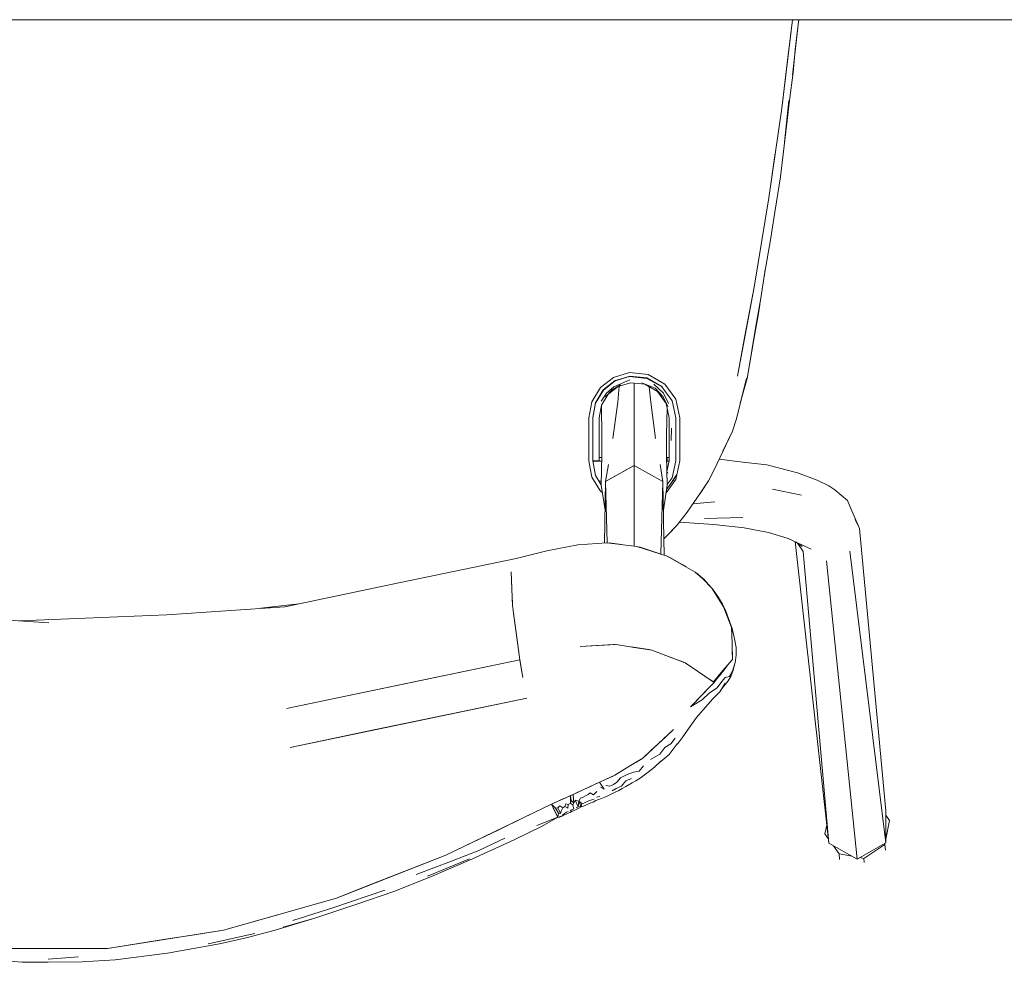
# Model space of a CAD drawing. Header units: millimetres. Extents: x -261 to 187, y -214 to 106.
# Tile 30 of 256: x -221.544 to -221.236, y -160.631 to -160.336. Entities that reach past the tile are written whole.
import ezdxf

# ---------------------------------------------------------------- set-up
doc = ezdxf.new("R2010")
doc.units = ezdxf.units.MM
doc.header["$LTSCALE"] = 0.005
doc.header["$MEASUREMENT"] = 0
doc.layers.add('IFC-Elemento de mobília-Contorno', color=9, linetype='Continuous', lineweight=5)

msp = doc.modelspace()

# ---------------------------------------------------------------- linework, layer by layer
at = {"layer": 'IFC-Elemento de mobília-Contorno', "lineweight": 5}
for p, q in [((-221.8344, -160.33601), (-220.6345, -160.33601)), ((-221.30553, -160.36373), (-221.30218, -160.33601)), ((-221.30383, -160.34964), (-221.30218, -160.33601)), ((-221.30037, -160.33751), (-221.3002, -160.33601)), ((-221.30037, -160.33751), (-221.3002, -160.33601)), ((-221.30221, -160.35341), (-221.30037, -160.33751)), ((-221.30129, -160.34546), (-221.30037, -160.33751)), ((-221.302, -160.35256), (-221.30129, -160.34546)), ((-221.30553, -160.36373), (-221.30383, -160.34964)), ((-221.30312, -160.36136), (-221.302, -160.35256)), ((-221.3047, -160.37437), (-221.30334, -160.36131)), ((-221.30404, -160.36932), (-221.30311, -160.36127)), ((-221.30404, -160.36932), (-221.30312, -160.36136)), ((-221.30956, -160.39183), (-221.30553, -160.36373)), ((-221.30588, -160.38523), (-221.30404, -160.36932)), ((-221.30956, -160.39183), (-221.30755, -160.37778)), ((-221.30588, -160.38523), (-221.30496, -160.37727)), ((-221.30718, -160.39312), (-221.30588, -160.38523)), ((-221.31421, -160.41984), (-221.30956, -160.39183)), ((-221.30768, -160.3963), (-221.30718, -160.39312)), ((-221.30906, -160.40496), (-221.30768, -160.3963)), ((-221.31421, -160.41984), (-221.31189, -160.40583)), ((-221.31093, -160.41571), (-221.30906, -160.40496)), ((-221.31208, -160.42322), (-221.31093, -160.41571)), ((-221.31108, -160.41666), (-221.31069, -160.41428)), ((-221.31108, -160.41663), (-221.31069, -160.41431)), ((-221.31945, -160.44774), (-221.31421, -160.41984)), ((-221.31563, -160.42743), (-221.31421, -160.41984)), ((-221.31344, -160.43087), (-221.31208, -160.42322)), ((-221.31298, -160.4287), (-221.31246, -160.42536)), ((-221.31706, -160.43502), (-221.31563, -160.42743)), ((-221.3147, -160.4385), (-221.31298, -160.4287)), ((-221.31495, -160.43959), (-221.31344, -160.43087)), ((-221.3147, -160.4385), (-221.3134, -160.43068)), ((-221.31422, -160.43559), (-221.31339, -160.43062)), ((-221.31945, -160.44774), (-221.31706, -160.43502)), ((-221.31633, -160.44839), (-221.31422, -160.43559)), ((-221.31633, -160.44839), (-221.3147, -160.4385)), ((-221.35829, -160.44812), (-221.3533, -160.44659)), ((-221.35775, -160.44921), (-221.3533, -160.44785)), ((-221.35545, -160.44841), (-221.35316, -160.44773)), ((-221.3533, -160.44659), (-221.34739, -160.44722)), ((-221.3533, -160.44785), (-221.34784, -160.44839)), ((-221.35316, -160.44773), (-221.34782, -160.44827)), ((-221.3518, -160.448), (-221.3518, -160.44787)), ((-221.34739, -160.44722), (-221.34223, -160.45017)), ((-221.36238, -160.45128), (-221.35829, -160.44812)), ((-221.36149, -160.45198), (-221.35774, -160.44909)), ((-221.36147, -160.4521), (-221.35775, -160.44921)), ((-221.36045, -160.453), (-221.35816, -160.45105)), ((-221.35999, -160.45337), (-221.35683, -160.45093)), ((-221.35868, -160.45198), (-221.35608, -160.45038)), ((-221.35816, -160.45105), (-221.35318, -160.44882)), ((-221.35774, -160.44909), (-221.35545, -160.44841)), ((-221.35698, -160.45586), (-221.35648, -160.45083)), ((-221.35683, -160.45093), (-221.35301, -160.44978)), ((-221.35627, -160.44876), (-221.35626, -160.44865)), ((-221.35301, -160.44978), (-221.35054, -160.45002)), ((-221.3518, -160.46072), (-221.3518, -160.4499)), ((-221.35054, -160.45002), (-221.34844, -160.45023)), ((-221.34944, -160.44982), (-221.34521, -160.45146)), ((-221.34844, -160.45023), (-221.34446, -160.45251)), ((-221.34784, -160.44839), (-221.34308, -160.45108)), ((-221.34782, -160.44827), (-221.34317, -160.45097)), ((-221.34734, -160.44855), (-221.34733, -160.44868)), ((-221.3471, -160.45101), (-221.34661, -160.45586)), ((-221.34569, -160.4502), (-221.34263, -160.45305)), ((-221.34317, -160.45097), (-221.34308, -160.45108)), ((-221.34312, -160.45103), (-221.33986, -160.45545)), ((-221.34223, -160.45017), (-221.33872, -160.45495)), ((-221.31976, -160.46108), (-221.31656, -160.44833)), ((-221.31853, -160.45616), (-221.31633, -160.44839)), ((-221.36508, -160.45569), (-221.36238, -160.45128)), ((-221.36394, -160.45602), (-221.36149, -160.45198)), ((-221.36393, -160.45612), (-221.36147, -160.4521)), ((-221.36212, -160.45549), (-221.36045, -160.453)), ((-221.36206, -160.45306), (-221.36206, -160.45292)), ((-221.36206, -160.45678), (-221.35999, -160.45337)), ((-221.36084, -160.45416), (-221.35868, -160.45198)), ((-221.34521, -160.45146), (-221.34272, -160.45418)), ((-221.34446, -160.45251), (-221.34175, -160.45622)), ((-221.34272, -160.45418), (-221.34121, -160.45719)), ((-221.34263, -160.45305), (-221.34107, -160.45627)), ((-221.36604, -160.46076), (-221.36508, -160.45569)), ((-221.3648, -160.46066), (-221.36394, -160.45602)), ((-221.36479, -160.46076), (-221.36393, -160.45612)), ((-221.3628, -160.46071), (-221.36206, -160.45678)), ((-221.36209, -160.45751), (-221.36209, -160.45693)), ((-221.35849, -160.46724), (-221.35698, -160.45586)), ((-221.34661, -160.45586), (-221.3451, -160.46724)), ((-221.34175, -160.45622), (-221.34132, -160.45829)), ((-221.33986, -160.45545), (-221.33872, -160.46075)), ((-221.33872, -160.45495), (-221.33747, -160.46076)), ((-221.36209, -160.45751), (-221.36197, -160.46623)), ((-221.34162, -160.46623), (-221.34146, -160.45761)), ((-221.34132, -160.45829), (-221.3408, -160.46071)), ((-221.36604, -160.46076), (-221.36604, -160.46413)), ((-221.3648, -160.46404), (-221.3648, -160.46066)), ((-221.36479, -160.46413), (-221.36479, -160.46076)), ((-221.3628, -160.46408), (-221.3628, -160.46071)), ((-221.3518, -160.4703), (-221.3518, -160.46072)), ((-221.3408, -160.46408), (-221.3408, -160.46071)), ((-221.33872, -160.46413), (-221.33872, -160.46075)), ((-221.33747, -160.46413), (-221.33747, -160.46076)), ((-221.32102, -160.46498), (-221.31976, -160.46108)), ((-221.36604, -160.4675), (-221.36604, -160.46413)), ((-221.3648, -160.46742), (-221.3648, -160.46404)), ((-221.36479, -160.46413), (-221.36479, -160.4675)), ((-221.3628, -160.46746), (-221.3628, -160.46408)), ((-221.36197, -160.46623), (-221.36192, -160.47245)), ((-221.34167, -160.47245), (-221.34162, -160.46623)), ((-221.3408, -160.46746), (-221.3408, -160.46408)), ((-221.34018, -160.46786), (-221.34015, -160.464)), ((-221.33872, -160.46749), (-221.33872, -160.46413)), ((-221.33747, -160.4675), (-221.33747, -160.46413)), ((-221.32401, -160.47125), (-221.32102, -160.46498)), ((-221.32394, -160.47109), (-221.32102, -160.46498)), ((-221.36604, -160.47087), (-221.36604, -160.4675)), ((-221.3648, -160.47079), (-221.3648, -160.46742)), ((-221.36479, -160.47087), (-221.36479, -160.4675)), ((-221.3628, -160.47083), (-221.3628, -160.46746)), ((-221.3408, -160.47083), (-221.3408, -160.46746)), ((-221.33872, -160.47087), (-221.33872, -160.46749)), ((-221.33747, -160.47087), (-221.33747, -160.4675)), ((-221.36604, -160.4743), (-221.36604, -160.47087)), ((-221.3648, -160.47417), (-221.3648, -160.47079)), ((-221.36479, -160.4743), (-221.36479, -160.47087)), ((-221.3628, -160.47421), (-221.3628, -160.47083)), ((-221.36214, -160.48188), (-221.36192, -160.47245)), ((-221.3518, -160.47564), (-221.3518, -160.4703)), ((-221.34167, -160.47245), (-221.34145, -160.48188)), ((-221.3408, -160.47421), (-221.3408, -160.47083)), ((-221.33872, -160.47424), (-221.33872, -160.47087)), ((-221.33748, -160.47424), (-221.33747, -160.47087)), ((-221.32679, -160.47727), (-221.32394, -160.47109)), ((-221.36604, -160.47425), (-221.36508, -160.47932)), ((-221.3648, -160.47322), (-221.36479, -160.47322)), ((-221.3648, -160.47417), (-221.36479, -160.47425)), ((-221.36479, -160.47425), (-221.36402, -160.47424)), ((-221.36479, -160.47425), (-221.36395, -160.47882)), ((-221.36478, -160.4743), (-221.36197, -160.4743)), ((-221.36402, -160.47424), (-221.36338, -160.47424)), ((-221.36338, -160.47424), (-221.36295, -160.47422)), ((-221.36295, -160.47422), (-221.3628, -160.47421)), ((-221.3628, -160.47322), (-221.36194, -160.47322)), ((-221.36076, -160.48071), (-221.3599, -160.4754)), ((-221.36076, -160.48071), (-221.3518, -160.47564)), ((-221.35521, -160.47758), (-221.3518, -160.47564)), ((-221.3518, -160.49243), (-221.3518, -160.47564)), ((-221.3518, -160.47564), (-221.34283, -160.48071)), ((-221.3518, -160.47564), (-221.34731, -160.47818)), ((-221.34369, -160.4754), (-221.34283, -160.48071)), ((-221.34165, -160.47322), (-221.34145, -160.47322)), ((-221.34162, -160.4743), (-221.34145, -160.4743)), ((-221.34145, -160.47322), (-221.3408, -160.47322)), ((-221.34145, -160.4743), (-221.34145, -160.47322)), ((-221.34145, -160.4743), (-221.34145, -160.47376)), ((-221.34145, -160.4743), (-221.34083, -160.47437)), ((-221.34132, -160.47665), (-221.3408, -160.47421)), ((-221.33987, -160.47954), (-221.33872, -160.47424)), ((-221.33873, -160.48004), (-221.33748, -160.47424)), ((-221.32517, -160.47375), (-221.31771, -160.4746)), ((-221.31771, -160.4746), (-221.31022, -160.47552)), ((-221.31022, -160.47552), (-221.30058, -160.478)), ((-221.36395, -160.47882), (-221.36214, -160.48178)), ((-221.34731, -160.47818), (-221.34283, -160.48071)), ((-221.34155, -160.47771), (-221.34132, -160.47665)), ((-221.34153, -160.47836), (-221.34123, -160.47777)), ((-221.3405, -160.48167), (-221.3384, -160.4785)), ((-221.33873, -160.47901), (-221.3384, -160.4785)), ((-221.32848, -160.48052), (-221.32679, -160.47727)), ((-221.30058, -160.478), (-221.29446, -160.48029)), ((-221.36508, -160.47932), (-221.36237, -160.48373)), ((-221.36285, -160.48062), (-221.36211, -160.48062)), ((-221.36214, -160.48188), (-221.36093, -160.48971)), ((-221.36113, -160.49999), (-221.36076, -160.48071)), ((-221.36076, -160.48071), (-221.35783, -160.47906)), ((-221.36076, -160.48071), (-221.36027, -160.49996)), ((-221.34341, -160.50349), (-221.34283, -160.48071)), ((-221.34283, -160.48071), (-221.34249, -160.49865)), ((-221.34266, -160.48971), (-221.34145, -160.48187)), ((-221.34181, -160.48425), (-221.33873, -160.48004)), ((-221.34165, -160.48318), (-221.3405, -160.48167)), ((-221.34147, -160.48294), (-221.3405, -160.48167)), ((-221.34145, -160.48168), (-221.33987, -160.47954)), ((-221.3405, -160.48167), (-221.33961, -160.48034)), ((-221.33961, -160.48034), (-221.33873, -160.47901)), ((-221.331, -160.48428), (-221.32848, -160.48052)), ((-221.3309, -160.48417), (-221.32848, -160.48052)), ((-221.29446, -160.48029), (-221.29073, -160.48201)), ((-221.36237, -160.48373), (-221.36179, -160.48418)), ((-221.34165, -160.48318), (-221.34145, -160.48291)), ((-221.33519, -160.49027), (-221.331, -160.48428)), ((-221.33173, -160.48532), (-221.3309, -160.48417)), ((-221.30841, -160.48311), (-221.29933, -160.48495)), ((-221.29073, -160.48201), (-221.28889, -160.48333)), ((-221.28889, -160.48333), (-221.28491, -160.48662)), ((-221.3334, -160.4877), (-221.32655, -160.48705)), ((-221.28491, -160.48662), (-221.28415, -160.48842)), ((-221.3385, -160.49455), (-221.33519, -160.49027)), ((-221.28415, -160.48842), (-221.28112, -160.49548)), ((-221.3518, -160.50095), (-221.3518, -160.49243)), ((-221.33768, -160.49348), (-221.32687, -160.49416)), ((-221.32976, -160.49231), (-221.31771, -160.49199)), ((-221.32687, -160.49416), (-221.31736, -160.49519)), ((-221.28254, -160.49257), (-221.28112, -160.49548)), ((-221.34249, -160.49867), (-221.34104, -160.49719)), ((-221.34176, -160.49798), (-221.3385, -160.49455)), ((-221.34104, -160.49719), (-221.3385, -160.49455)), ((-221.31736, -160.49519), (-221.30964, -160.49666)), ((-221.30964, -160.49666), (-221.30354, -160.49852)), ((-221.28112, -160.49548), (-221.2729, -160.58392)), ((-221.36942, -160.50055), (-221.36043, -160.49994)), ((-221.36043, -160.49994), (-221.35095, -160.50106)), ((-221.36005, -160.49998), (-221.35964, -160.49996)), ((-221.35964, -160.49996), (-221.35574, -160.50049)), ((-221.34249, -160.49867), (-221.34249, -160.49865)), ((-221.34249, -160.49867), (-221.34239, -160.50382)), ((-221.3423, -160.49848), (-221.34176, -160.49798)), ((-221.30354, -160.49852), (-221.29636, -160.5019)), ((-221.30138, -160.49954), (-221.29082, -160.59405)), ((-221.30099, -160.49972), (-221.29911, -160.50112)), ((-221.30055, -160.50005), (-221.29878, -160.50268)), ((-221.38881, -160.50482), (-221.37918, -160.50241)), ((-221.37918, -160.50241), (-221.36942, -160.50055)), ((-221.35095, -160.50106), (-221.34149, -160.50411)), ((-221.35046, -160.50121), (-221.34993, -160.50129)), ((-221.34993, -160.50129), (-221.34399, -160.50329)), ((-221.34993, -160.50129), (-221.34542, -160.50284)), ((-221.34399, -160.50329), (-221.34356, -160.50344)), ((-221.29878, -160.50268), (-221.29082, -160.59405)), ((-221.28415, -160.50258), (-221.2729, -160.59393)), ((-221.42507, -160.51237), (-221.38881, -160.50482)), ((-221.34149, -160.50411), (-221.33265, -160.50912)), ((-221.34112, -160.50432), (-221.34067, -160.50448)), ((-221.34109, -160.50434), (-221.34067, -160.50448)), ((-221.34067, -160.50448), (-221.33678, -160.50675)), ((-221.29147, -160.50556), (-221.28907, -160.52892)), ((-221.39032, -160.50902), (-221.39013, -160.51423)), ((-221.39032, -160.50902), (-221.39013, -160.51436)), ((-221.33678, -160.50675), (-221.33554, -160.50748)), ((-221.33265, -160.50912), (-221.33024, -160.51118)), ((-221.33245, -160.50929), (-221.33221, -160.50943)), ((-221.33241, -160.50932), (-221.33221, -160.50943)), ((-221.33241, -160.50932), (-221.33221, -160.50943)), ((-221.33221, -160.50943), (-221.33106, -160.51043)), ((-221.46132, -160.51993), (-221.42507, -160.51237)), ((-221.33106, -160.51043), (-221.32991, -160.51144)), ((-221.33024, -160.51118), (-221.3275, -160.51413)), ((-221.32991, -160.51144), (-221.32861, -160.51288)), ((-221.39013, -160.51436), (-221.38994, -160.51969)), ((-221.32861, -160.51288), (-221.3273, -160.51431)), ((-221.3275, -160.51413), (-221.32377, -160.51999)), ((-221.3273, -160.51431), (-221.32539, -160.5171)), ((-221.3273, -160.51431), (-221.3255, -160.51717)), ((-221.46886, -160.52044), (-221.4569, -160.519)), ((-221.39007, -160.51596), (-221.38994, -160.51969)), ((-221.3255, -160.51717), (-221.3237, -160.52003)), ((-221.32539, -160.5171), (-221.32416, -160.51912)), ((-221.4983, -160.52246), (-221.46132, -160.51993)), ((-221.38994, -160.51969), (-221.38978, -160.52087)), ((-221.38994, -160.51969), (-221.38978, -160.52087)), ((-221.38978, -160.52087), (-221.38974, -160.52123)), ((-221.38978, -160.52087), (-221.38974, -160.52123)), ((-221.38974, -160.52123), (-221.3877, -160.53658)), ((-221.38974, -160.52123), (-221.38853, -160.53029)), ((-221.32416, -160.51912), (-221.32318, -160.521)), ((-221.32377, -160.51999), (-221.32129, -160.5264)), ((-221.3237, -160.52003), (-221.32249, -160.52316)), ((-221.32318, -160.521), (-221.32224, -160.52358)), ((-221.57226, -160.52246), (-221.53528, -160.52499)), ((-221.54445, -160.52436), (-221.4983, -160.52246)), ((-221.32249, -160.52316), (-221.32129, -160.52629)), ((-221.32224, -160.52358), (-221.3211, -160.52675)), ((-221.3213, -160.52637), (-221.32113, -160.53143)), ((-221.32129, -160.52629), (-221.32121, -160.5288)), ((-221.3211, -160.52675), (-221.32035, -160.52996)), ((-221.38853, -160.53029), (-221.3877, -160.53658)), ((-221.32121, -160.5288), (-221.32112, -160.53131)), ((-221.32112, -160.53131), (-221.32104, -160.53382)), ((-221.32035, -160.52996), (-221.31988, -160.53273)), ((-221.28907, -160.52892), (-221.28666, -160.55228)), ((-221.36877, -160.53243), (-221.3583, -160.53177)), ((-221.36877, -160.53243), (-221.3631, -160.53211)), ((-221.3631, -160.53211), (-221.35743, -160.5318)), ((-221.3583, -160.53177), (-221.35787, -160.53182)), ((-221.35743, -160.5318), (-221.35185, -160.53267)), ((-221.35262, -160.53255), (-221.34726, -160.53329)), ((-221.35185, -160.53267), (-221.34627, -160.53354)), ((-221.34726, -160.53329), (-221.34681, -160.53346)), ((-221.34627, -160.53354), (-221.34106, -160.53555)), ((-221.32113, -160.53143), (-221.32096, -160.5365)), ((-221.32107, -160.53321), (-221.32106, -160.53323)), ((-221.32104, -160.53382), (-221.32096, -160.53634)), ((-221.31988, -160.53273), (-221.31981, -160.53514)), ((-221.42423, -160.5442), (-221.3877, -160.53658)), ((-221.41878, -160.54306), (-221.3877, -160.53658)), ((-221.3877, -160.53658), (-221.38724, -160.53921)), ((-221.3877, -160.53658), (-221.38674, -160.54214)), ((-221.34106, -160.53555), (-221.33586, -160.53755)), ((-221.3408, -160.53566), (-221.33651, -160.53722)), ((-221.3378, -160.5368), (-221.3378, -160.53675)), ((-221.33651, -160.53722), (-221.33622, -160.53741)), ((-221.32396, -160.53997), (-221.32096, -160.5365)), ((-221.32089, -160.54013), (-221.32011, -160.53739)), ((-221.32067, -160.53905), (-221.32011, -160.53739)), ((-221.32011, -160.53739), (-221.31981, -160.53514)), ((-221.38724, -160.53921), (-221.38674, -160.54214)), ((-221.33586, -160.53755), (-221.33198, -160.54013)), ((-221.33198, -160.54013), (-221.32936, -160.54188)), ((-221.32695, -160.54344), (-221.32396, -160.53997)), ((-221.32519, -160.54167), (-221.32364, -160.53972)), ((-221.32364, -160.53972), (-221.32262, -160.53842)), ((-221.32193, -160.54184), (-221.32122, -160.54052)), ((-221.32148, -160.54176), (-221.32089, -160.54013)), ((-221.32122, -160.54052), (-221.32067, -160.53905)), ((-221.46076, -160.55181), (-221.41878, -160.54306)), ((-221.32955, -160.54176), (-221.32695, -160.54344)), ((-221.32936, -160.54188), (-221.32674, -160.54363)), ((-221.32849, -160.54246), (-221.32849, -160.54245)), ((-221.32825, -160.5452), (-221.32674, -160.54363)), ((-221.32778, -160.54471), (-221.32674, -160.54363)), ((-221.32674, -160.54363), (-221.32596, -160.54265)), ((-221.32596, -160.54265), (-221.32519, -160.54167)), ((-221.32579, -160.54538), (-221.32433, -160.54336)), ((-221.32433, -160.54336), (-221.32327, -160.54215)), ((-221.32369, -160.54485), (-221.32229, -160.54318)), ((-221.32327, -160.54215), (-221.32193, -160.54184)), ((-221.32229, -160.54318), (-221.32148, -160.54176)), ((-221.46076, -160.55181), (-221.42423, -160.5442)), ((-221.33092, -160.54798), (-221.32883, -160.5458)), ((-221.33042, -160.54746), (-221.32825, -160.5452)), ((-221.32883, -160.5458), (-221.32778, -160.54471)), ((-221.32822, -160.54688), (-221.32579, -160.54538)), ((-221.32711, -160.5488), (-221.3249, -160.54658)), ((-221.3249, -160.54658), (-221.32328, -160.54392)), ((-221.32442, -160.54578), (-221.32369, -160.54485)), ((-221.43544, -160.55898), (-221.3855, -160.54857)), ((-221.41705, -160.55514), (-221.3855, -160.54857)), ((-221.3341, -160.55129), (-221.33042, -160.54746)), ((-221.3341, -160.55129), (-221.33044, -160.54912)), ((-221.3341, -160.55129), (-221.33251, -160.54963)), ((-221.33251, -160.54963), (-221.33092, -160.54798)), ((-221.33044, -160.54912), (-221.32822, -160.54688)), ((-221.32875, -160.55053), (-221.32711, -160.5488)), ((-221.33224, -160.55467), (-221.32875, -160.55053)), ((-221.28666, -160.55228), (-221.28426, -160.57563)), ((-221.45965, -160.56402), (-221.41705, -160.55514)), ((-221.33513, -160.55865), (-221.33224, -160.55467)), ((-221.45965, -160.56402), (-221.43544, -160.55898)), ((-221.34429, -160.56291), (-221.33946, -160.55844)), ((-221.34188, -160.56067), (-221.33946, -160.55844)), ((-221.33673, -160.56104), (-221.33513, -160.55865)), ((-221.34429, -160.56291), (-221.34188, -160.56067)), ((-221.34036, -160.56285), (-221.339, -160.56113)), ((-221.33802, -160.56267), (-221.33673, -160.56104)), ((-221.34912, -160.56736), (-221.34429, -160.56291)), ((-221.34912, -160.56736), (-221.34671, -160.56513)), ((-221.34671, -160.56513), (-221.34429, -160.56291)), ((-221.3438, -160.5661), (-221.34216, -160.56407)), ((-221.34216, -160.56407), (-221.34036, -160.56285)), ((-221.34087, -160.5662), (-221.33832, -160.56292)), ((-221.33871, -160.56342), (-221.33802, -160.56267)), ((-221.3387, -160.56341), (-221.33802, -160.56267)), ((-221.35348, -160.57004), (-221.34912, -160.56736)), ((-221.3513, -160.56871), (-221.34912, -160.56736)), ((-221.35043, -160.56816), (-221.3504, -160.56815)), ((-221.3467, -160.5678), (-221.3438, -160.5661)), ((-221.34547, -160.57022), (-221.34345, -160.5683)), ((-221.34427, -160.56908), (-221.34284, -160.56792)), ((-221.34426, -160.56907), (-221.34284, -160.56792)), ((-221.34284, -160.56792), (-221.34087, -160.5662)), ((-221.35784, -160.57273), (-221.35348, -160.57004)), ((-221.35784, -160.57273), (-221.35566, -160.57139)), ((-221.35348, -160.57004), (-221.3513, -160.56871)), ((-221.35197, -160.57176), (-221.35019, -160.57143)), ((-221.35019, -160.57143), (-221.34885, -160.56982)), ((-221.34744, -160.57179), (-221.34547, -160.57022)), ((-221.36423, -160.57568), (-221.35784, -160.57273)), ((-221.36263, -160.57494), (-221.36104, -160.5742)), ((-221.36104, -160.5742), (-221.35944, -160.57347)), ((-221.35944, -160.57347), (-221.35864, -160.5731)), ((-221.35864, -160.5731), (-221.35784, -160.57273)), ((-221.3572, -160.57488), (-221.35614, -160.57352)), ((-221.35614, -160.57352), (-221.35401, -160.5725)), ((-221.35582, -160.57613), (-221.35442, -160.57453)), ((-221.35442, -160.57453), (-221.35263, -160.57381)), ((-221.35401, -160.5725), (-221.35197, -160.57176)), ((-221.35244, -160.57515), (-221.35129, -160.57454)), ((-221.35129, -160.57454), (-221.34995, -160.57363)), ((-221.34995, -160.57363), (-221.34744, -160.57179)), ((-221.37092, -160.57873), (-221.36423, -160.57568)), ((-221.36928, -160.57798), (-221.36844, -160.5776)), ((-221.36844, -160.5776), (-221.3676, -160.57721)), ((-221.3676, -160.57721), (-221.36675, -160.57683)), ((-221.36675, -160.57683), (-221.36591, -160.57645)), ((-221.36591, -160.57645), (-221.36507, -160.57606)), ((-221.36507, -160.57606), (-221.36423, -160.57568)), ((-221.36423, -160.57568), (-221.36263, -160.57494)), ((-221.36263, -160.57494), (-221.3618, -160.57619)), ((-221.36232, -160.57652), (-221.36123, -160.57706)), ((-221.3618, -160.57619), (-221.36123, -160.57706)), ((-221.36064, -160.57591), (-221.3594, -160.57619)), ((-221.3594, -160.57619), (-221.35826, -160.57569)), ((-221.35869, -160.57761), (-221.35748, -160.57689)), ((-221.35826, -160.57569), (-221.3572, -160.57488)), ((-221.35819, -160.57827), (-221.35664, -160.57751)), ((-221.35748, -160.57689), (-221.35582, -160.57613)), ((-221.35664, -160.57751), (-221.35556, -160.57685)), ((-221.35556, -160.57685), (-221.35441, -160.57624)), ((-221.35441, -160.57624), (-221.35244, -160.57515)), ((-221.28426, -160.57563), (-221.28186, -160.59899)), ((-221.37771, -160.58182), (-221.37092, -160.57873)), ((-221.37602, -160.58105), (-221.37518, -160.58067)), ((-221.37518, -160.58067), (-221.37434, -160.58028)), ((-221.37434, -160.58028), (-221.3735, -160.5799)), ((-221.3735, -160.5799), (-221.37265, -160.57952)), ((-221.37265, -160.57952), (-221.37181, -160.57913)), ((-221.37181, -160.57913), (-221.37092, -160.57873)), ((-221.37181, -160.57914), (-221.37177, -160.58147)), ((-221.37181, -160.57914), (-221.37152, -160.58063)), ((-221.37177, -160.58147), (-221.37152, -160.58063)), ((-221.37152, -160.58063), (-221.37069, -160.58154)), ((-221.37092, -160.57873), (-221.37012, -160.57836)), ((-221.37092, -160.57873), (-221.37069, -160.58154)), ((-221.37069, -160.58154), (-221.37031, -160.58053)), ((-221.37031, -160.58053), (-221.36934, -160.58262)), ((-221.37031, -160.58053), (-221.3692, -160.58089)), ((-221.37012, -160.57836), (-221.36928, -160.57798)), ((-221.3692, -160.58089), (-221.36867, -160.5799)), ((-221.36867, -160.5799), (-221.36784, -160.57956)), ((-221.36784, -160.57956), (-221.36707, -160.57923)), ((-221.36707, -160.57923), (-221.36622, -160.57882)), ((-221.36676, -160.58112), (-221.36597, -160.58073)), ((-221.36622, -160.57882), (-221.36563, -160.57826)), ((-221.36597, -160.58073), (-221.36504, -160.58047)), ((-221.36563, -160.57826), (-221.36459, -160.57891)), ((-221.36504, -160.58047), (-221.36439, -160.58019)), ((-221.3647, -160.58116), (-221.3638, -160.58063)), ((-221.36459, -160.57891), (-221.36356, -160.57779)), ((-221.3638, -160.58063), (-221.36296, -160.58029)), ((-221.36358, -160.57958), (-221.36259, -160.57936)), ((-221.36296, -160.58029), (-221.3621, -160.58006)), ((-221.3621, -160.58006), (-221.36098, -160.5796)), ((-221.36098, -160.5796), (-221.35984, -160.5791)), ((-221.35984, -160.5791), (-221.35819, -160.57827)), ((-221.41086, -160.59781), (-221.37771, -160.58182)), ((-221.386, -160.58582), (-221.37771, -160.58182)), ((-221.37771, -160.58182), (-221.37687, -160.58143)), ((-221.37771, -160.58182), (-221.37651, -160.58309)), ((-221.37771, -160.58182), (-221.37662, -160.58412)), ((-221.37771, -160.58182), (-221.37674, -160.58386)), ((-221.37687, -160.58143), (-221.37602, -160.58105)), ((-221.37651, -160.58309), (-221.37576, -160.58294)), ((-221.37651, -160.58309), (-221.37558, -160.58459)), ((-221.37576, -160.58294), (-221.37513, -160.58231)), ((-221.37576, -160.58294), (-221.37491, -160.58474)), ((-221.37513, -160.58231), (-221.37416, -160.58296)), ((-221.37465, -160.58402), (-221.37416, -160.58296)), ((-221.37416, -160.58296), (-221.3735, -160.58249)), ((-221.3735, -160.58249), (-221.37327, -160.58166)), ((-221.3735, -160.58249), (-221.37257, -160.58308)), ((-221.37327, -160.58166), (-221.37252, -160.58191)), ((-221.37257, -160.58308), (-221.37252, -160.58191)), ((-221.37252, -160.58191), (-221.37177, -160.58147)), ((-221.37192, -160.58385), (-221.37131, -160.58359)), ((-221.37177, -160.58147), (-221.371, -160.58213)), ((-221.37141, -160.58412), (-221.3708, -160.58384)), ((-221.37131, -160.58359), (-221.37074, -160.58323)), ((-221.371, -160.58213), (-221.37069, -160.58154)), ((-221.371, -160.58213), (-221.37074, -160.58323)), ((-221.3708, -160.58384), (-221.37022, -160.58357)), ((-221.37022, -160.58357), (-221.36961, -160.5833)), ((-221.37004, -160.58294), (-221.36934, -160.58262)), ((-221.36961, -160.5833), (-221.3689, -160.58297)), ((-221.36934, -160.58262), (-221.3692, -160.58089)), ((-221.36934, -160.58262), (-221.36841, -160.58258)), ((-221.3692, -160.58089), (-221.36838, -160.58263)), ((-221.3692, -160.58089), (-221.36826, -160.58162)), ((-221.3689, -160.58297), (-221.36824, -160.58254)), ((-221.36841, -160.58258), (-221.36826, -160.58162)), ((-221.36841, -160.58258), (-221.36767, -160.5824)), ((-221.36826, -160.58162), (-221.36758, -160.58144)), ((-221.36767, -160.5824), (-221.36696, -160.58211)), ((-221.36758, -160.58144), (-221.36676, -160.58112)), ((-221.36696, -160.58211), (-221.36611, -160.58174)), ((-221.36611, -160.58174), (-221.36541, -160.58143)), ((-221.36541, -160.58143), (-221.3647, -160.58116)), ((-221.39428, -160.58981), (-221.386, -160.58582)), ((-221.38229, -160.58847), (-221.37578, -160.58591)), ((-221.38066, -160.58867), (-221.37578, -160.58591)), ((-221.37674, -160.58386), (-221.37578, -160.58591)), ((-221.37662, -160.58412), (-221.37578, -160.58591)), ((-221.37578, -160.58591), (-221.37558, -160.58459)), ((-221.37578, -160.58591), (-221.37526, -160.58586)), ((-221.37558, -160.58459), (-221.37491, -160.58474)), ((-221.37526, -160.58586), (-221.37479, -160.58561)), ((-221.37526, -160.58586), (-221.375, -160.5858)), ((-221.375, -160.5858), (-221.37453, -160.58558)), ((-221.37491, -160.58474), (-221.37465, -160.58402)), ((-221.37453, -160.58558), (-221.37393, -160.58529)), ((-221.37428, -160.58528), (-221.37366, -160.58477)), ((-221.37393, -160.58529), (-221.37309, -160.58492)), ((-221.37366, -160.58477), (-221.37302, -160.58428)), ((-221.37309, -160.58492), (-221.37249, -160.58463)), ((-221.37302, -160.58428), (-221.37246, -160.58408)), ((-221.37249, -160.58463), (-221.37195, -160.58438)), ((-221.37195, -160.58438), (-221.37141, -160.58412)), ((-221.2729, -160.59393), (-221.2729, -160.58392)), ((-221.2729, -160.58524), (-221.27172, -160.58694)), ((-221.40257, -160.59381), (-221.39428, -160.58981)), ((-221.38947, -160.59294), (-221.38066, -160.58867)), ((-221.29198, -160.59114), (-221.29145, -160.58835)), ((-221.2729, -160.59276), (-221.27172, -160.58694)), ((-221.40253, -160.59894), (-221.38947, -160.59294)), ((-221.40056, -160.59635), (-221.39231, -160.59246)), ((-221.29198, -160.59114), (-221.29099, -160.59253)), ((-221.41086, -160.59781), (-221.40257, -160.59381)), ((-221.29082, -160.59405), (-221.28186, -160.59899)), ((-221.28932, -160.59487), (-221.28754, -160.59739)), ((-221.28186, -160.59899), (-221.2729, -160.59393)), ((-221.27982, -160.59878), (-221.27324, -160.59447)), ((-221.27324, -160.59447), (-221.27317, -160.59408)), ((-221.27324, -160.59447), (-221.27306, -160.59624)), ((-221.44515, -160.61121), (-221.41086, -160.59781)), ((-221.41943, -160.60116), (-221.41086, -160.59781)), ((-221.41663, -160.60439), (-221.40347, -160.59897)), ((-221.4153, -160.60444), (-221.40253, -160.59894)), ((-221.40903, -160.59967), (-221.40056, -160.59635)), ((-221.28754, -160.59739), (-221.28741, -160.59912)), ((-221.28754, -160.59739), (-221.28342, -160.59813)), ((-221.28108, -160.59855), (-221.27982, -160.59878)), ((-221.27982, -160.59878), (-221.27977, -160.59923)), ((-221.27977, -160.59923), (-221.27973, -160.59967)), ((-221.428, -160.60451), (-221.41943, -160.60116)), ((-221.42011, -160.60385), (-221.40903, -160.59967)), ((-221.27973, -160.59967), (-221.27968, -160.60011)), ((-221.43658, -160.60786), (-221.428, -160.60451)), ((-221.42716, -160.6092), (-221.4153, -160.60444)), ((-221.44515, -160.61121), (-221.43658, -160.60786)), ((-221.48054, -160.62131), (-221.44515, -160.61121)), ((-221.45399, -160.61374), (-221.44515, -160.61121)), ((-221.44598, -160.61415), (-221.43001, -160.60875)), ((-221.43876, -160.61316), (-221.42716, -160.6092)), ((-221.46284, -160.61626), (-221.45399, -160.61374)), ((-221.45885, -160.61825), (-221.44598, -160.61415)), ((-221.45159, -160.61745), (-221.43876, -160.61316)), ((-221.47169, -160.61879), (-221.46284, -160.61626)), ((-221.46441, -160.62132), (-221.45159, -160.61745)), ((-221.46182, -160.62034), (-221.45159, -160.61745)), ((-221.48054, -160.62131), (-221.47169, -160.61879)), ((-221.51689, -160.62699), (-221.48054, -160.62131)), ((-221.49871, -160.62415), (-221.48963, -160.62273)), ((-221.48963, -160.62273), (-221.48054, -160.62131)), ((-221.4854, -160.62553), (-221.47076, -160.62228)), ((-221.4818, -160.62553), (-221.47305, -160.62355)), ((-221.47305, -160.62355), (-221.46441, -160.62132)), ((-221.55367, -160.62699), (-221.51689, -160.62699)), ((-221.54447, -160.62699), (-221.53528, -160.62699)), ((-221.53528, -160.62699), (-221.52608, -160.62699)), ((-221.52608, -160.62699), (-221.51689, -160.62699)), ((-221.51689, -160.62699), (-221.5078, -160.62557)), ((-221.5078, -160.62557), (-221.49871, -160.62415)), ((-221.49808, -160.62846), (-221.4818, -160.62553)), ((-221.55823, -160.6301), (-221.5437, -160.63129)), ((-221.53551, -160.63033), (-221.52603, -160.62959)), ((-221.51456, -160.63054), (-221.49808, -160.62846)), ((-221.5437, -160.63129), (-221.53554, -160.63135)), ((-221.53554, -160.63135), (-221.52489, -160.63116)), ((-221.52489, -160.63116), (-221.51456, -160.63054))]:
    msp.add_line(p, q, dxfattribs=at)

doc.saveas('drawing.dxf')
